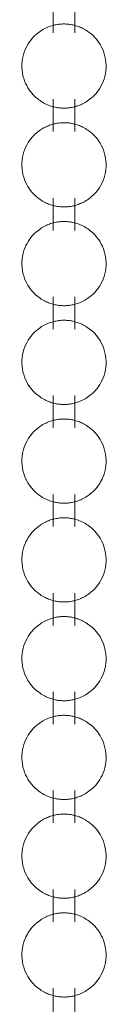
# Model space of a CAD drawing. Header units: millimetres. Extents: x 5694 to 11022, y -2894 to 7544.
# Tile 10 of 33: x 8267.68 to 8270.43, y -2698.33 to -2666.19. Entities that reach past the tile are written whole.
import ezdxf

# ---------------------------------------------------------------- set-up
doc = ezdxf.new("R2010")
doc.units = ezdxf.units.MM
doc.layers.add('E-LITE-EQPM', color=7, linetype='Continuous', lineweight=20)

# ---------------------------------------------------------------- blocks, each defined once
blk = doc.blocks.new('33711 - 33711 YAKARTA Old gold ceiling fan-527636-00 Isometrico PDF')
at = {"layer": 'E-LITE-EQPM', "color": 251, "lineweight": 9, "true_color": 0x636466}
for p, q in [((2437.741, -2665.567), (2437.741, -2666.622)), ((2438.446, -2666.622), (2438.446, -2665.567)), ((2437.741, -2668.791), (2437.741, -2669.846)), ((2438.446, -2669.846), (2438.446, -2668.791)), ((2437.741, -2672.015), (2437.741, -2673.07)), ((2438.446, -2673.07), (2438.446, -2672.015)), ((2437.741, -2675.239), (2437.741, -2676.294)), ((2438.446, -2676.294), (2438.446, -2675.239)), ((2437.741, -2678.463), (2437.741, -2679.518)), ((2438.446, -2679.518), (2438.446, -2678.463)), ((2437.741, -2681.687), (2437.741, -2682.741)), ((2438.446, -2682.741), (2438.446, -2681.687)), ((2437.741, -2684.91), (2437.741, -2685.965)), ((2438.446, -2685.965), (2438.446, -2684.91)), ((2437.741, -2688.134), (2437.741, -2689.189)), ((2438.446, -2689.189), (2438.446, -2688.134)), ((2437.741, -2691.358), (2437.741, -2692.413)), ((2438.446, -2692.413), (2438.446, -2691.358)), ((2437.741, -2694.582), (2437.741, -2695.637)), ((2438.446, -2695.637), (2438.446, -2694.582)), ((2437.741, -2697.806), (2437.741, -2698.861)), ((2438.446, -2698.861), (2438.446, -2697.806))]:
    blk.add_line(p, q, dxfattribs=at)
for points in [[(2438.78, -2668.897, 0), (2438.822, -2668.872, 0), (2438.864, -2668.844, 0), (2438.908, -2668.814, 0), (2438.951, -2668.78, 0), (2438.996, -2668.743, 0), (2439.04, -2668.702, 0), (2439.085, -2668.658, 0), (2439.13, -2668.609, 0), (2439.174, -2668.555, 0), (2439.218, -2668.497, 0), (2439.259, -2668.434, 0), (2439.299, -2668.365, 0), (2439.336, -2668.292, 0), (2439.37, -2668.214, 0), (2439.4, -2668.131, 0), (2439.425, -2668.045, 0), (2439.445, -2667.954, 0), (2439.459, -2667.862, 0), (2439.466, -2667.767, 0), (2439.467, -2667.672, 0), (2439.461, -2667.577, 0), (2439.449, -2667.484, 0), (2439.431, -2667.393, 0), (2439.407, -2667.305, 0), (2439.379, -2667.221, 0), (2439.346, -2667.142, 0), (2439.31, -2667.067, 0), (2439.27, -2666.998, 0), (2439.229, -2666.933, 0), (2439.186, -2666.874, 0), (2439.142, -2666.819, 0), (2439.097, -2666.769, 0), (2439.053, -2666.723, 0), (2439.008, -2666.681, 0), (2438.963, -2666.643, 0), (2438.919, -2666.609, 0), (2438.876, -2666.577, 0), (2438.833, -2666.549, 0), (2438.791, -2666.523, 0), (2438.75, -2666.5, 0), (2438.71, -2666.479, 0), (2438.671, -2666.46, 0), (2438.632, -2666.443, 0), (2438.594, -2666.427, 0), (2438.557, -2666.413, 0), (2438.521, -2666.401, 0), (2438.485, -2666.39, 0), (2438.45, -2666.38, 0), (2438.416, -2666.371, 0), (2438.382, -2666.363, 0), (2438.348, -2666.356, 0), (2438.315, -2666.351, 0), (2438.282, -2666.346, 0), (2438.25, -2666.341, 0), (2438.218, -2666.338, 0), (2438.186, -2666.336, 0), (2438.154, -2666.334, 0), (2438.122, -2666.333, 0), (2438.09, -2666.333, 0), (2438.058, -2666.333, 0), (2438.027, -2666.334, 0), (2437.995, -2666.336, 0), (2437.963, -2666.339, 0), (2437.93, -2666.342, 0), (2437.898, -2666.346, 0), (2437.865, -2666.352, 0), (2437.832, -2666.358, 0), (2437.798, -2666.365, 0), (2437.764, -2666.373, 0), (2437.729, -2666.382, 0), (2437.694, -2666.392, 0), (2437.658, -2666.403, 0), (2437.622, -2666.416, 0), (2437.585, -2666.43, 0), (2437.547, -2666.446, 0), (2437.508, -2666.463, 0), (2437.469, -2666.483, 0), (2437.428, -2666.504, 0), (2437.406, -2666.517, 0)], [(2437.406, -2666.517, 0), (2437.364, -2666.542, 0), (2437.322, -2666.569, 0), (2437.279, -2666.6, 0), (2437.235, -2666.633, 0), (2437.191, -2666.67, 0), (2437.146, -2666.711, 0), (2437.101, -2666.756, 0), (2437.056, -2666.805, 0), (2437.012, -2666.858, 0), (2436.969, -2666.917, 0), (2436.927, -2666.98, 0), (2436.887, -2667.048, 0), (2436.85, -2667.121, 0), (2436.816, -2667.199, 0), (2436.786, -2667.282, 0), (2436.761, -2667.369, 0), (2436.741, -2667.459, 0), (2436.728, -2667.552, 0), (2436.72, -2667.646, 0), (2436.719, -2667.741, 0), (2436.725, -2667.836, 0), (2436.737, -2667.93, 0), (2436.755, -2668.021, 0), (2436.779, -2668.108, 0), (2436.808, -2668.192, 0), (2436.84, -2668.271, 0), (2436.877, -2668.346, 0), (2436.916, -2668.416, 0), (2436.957, -2668.48, 0), (2437, -2668.54, 0), (2437.044, -2668.595, 0), (2437.089, -2668.645, 0), (2437.134, -2668.691, 0), (2437.179, -2668.732, 0), (2437.223, -2668.77, 0), (2437.267, -2668.805, 0), (2437.31, -2668.836, 0), (2437.353, -2668.865, 0), (2437.395, -2668.89, 0), (2437.436, -2668.914, 0), (2437.476, -2668.935, 0), (2437.516, -2668.954, 0), (2437.554, -2668.971, 0), (2437.592, -2668.986, 0), (2437.629, -2669, 0), (2437.665, -2669.013, 0), (2437.701, -2669.024, 0), (2437.736, -2669.034, 0), (2437.771, -2669.042, 0), (2437.805, -2669.05, 0), (2437.838, -2669.057, 0), (2437.871, -2669.063, 0), (2437.904, -2669.068, 0), (2437.937, -2669.072, 0), (2437.969, -2669.075, 0), (2438.001, -2669.078, 0), (2438.033, -2669.08, 0), (2438.064, -2669.081, 0), (2438.096, -2669.081, 0), (2438.128, -2669.08, 0), (2438.16, -2669.079, 0), (2438.192, -2669.077, 0), (2438.224, -2669.075, 0), (2438.256, -2669.071, 0), (2438.289, -2669.067, 0), (2438.321, -2669.062, 0), (2438.355, -2669.056, 0), (2438.388, -2669.049, 0), (2438.422, -2669.041, 0), (2438.457, -2669.032, 0), (2438.492, -2669.022, 0), (2438.528, -2669.01, 0), (2438.564, -2668.998, 0), (2438.602, -2668.983, 0), (2438.64, -2668.968, 0), (2438.678, -2668.95, 0), (2438.718, -2668.931, 0), (2438.758, -2668.909, 0), (2438.78, -2668.897, 0)], [(2438.78, -2672.121, 0), (2438.822, -2672.096, 0), (2438.864, -2672.068, 0), (2438.908, -2672.037, 0), (2438.951, -2672.004, 0), (2438.996, -2671.967, 0), (2439.04, -2671.926, 0), (2439.085, -2671.881, 0), (2439.13, -2671.832, 0), (2439.174, -2671.779, 0), (2439.218, -2671.721, 0), (2439.259, -2671.657, 0), (2439.299, -2671.589, 0), (2439.336, -2671.516, 0), (2439.37, -2671.438, 0), (2439.4, -2671.355, 0), (2439.425, -2671.268, 0), (2439.445, -2671.178, 0), (2439.459, -2671.085, 0), (2439.466, -2670.991, 0), (2439.467, -2670.896, 0), (2439.461, -2670.801, 0), (2439.449, -2670.708, 0), (2439.431, -2670.617, 0), (2439.407, -2670.529, 0), (2439.379, -2670.445, 0), (2439.346, -2670.366, 0), (2439.31, -2670.291, 0), (2439.27, -2670.222, 0), (2439.229, -2670.157, 0), (2439.186, -2670.097, 0), (2439.142, -2670.043, 0), (2439.097, -2669.992, 0), (2439.053, -2669.947, 0), (2439.008, -2669.905, 0), (2438.963, -2669.867, 0), (2438.919, -2669.832, 0), (2438.876, -2669.801, 0), (2438.833, -2669.773, 0), (2438.791, -2669.747, 0), (2438.75, -2669.724, 0), (2438.71, -2669.703, 0), (2438.671, -2669.684, 0), (2438.632, -2669.666, 0), (2438.594, -2669.651, 0), (2438.557, -2669.637, 0), (2438.521, -2669.625, 0), (2438.485, -2669.614, 0), (2438.45, -2669.604, 0), (2438.416, -2669.595, 0), (2438.382, -2669.587, 0), (2438.348, -2669.58, 0), (2438.315, -2669.574, 0), (2438.282, -2669.569, 0), (2438.25, -2669.565, 0), (2438.218, -2669.562, 0), (2438.186, -2669.559, 0), (2438.154, -2669.558, 0), (2438.122, -2669.557, 0), (2438.09, -2669.556, 0), (2438.058, -2669.557, 0), (2438.027, -2669.558, 0), (2437.995, -2669.56, 0), (2437.963, -2669.563, 0), (2437.93, -2669.566, 0), (2437.898, -2669.57, 0), (2437.865, -2669.575, 0), (2437.832, -2669.581, 0), (2437.798, -2669.588, 0), (2437.764, -2669.596, 0), (2437.729, -2669.605, 0), (2437.694, -2669.616, 0), (2437.658, -2669.627, 0), (2437.622, -2669.64, 0), (2437.585, -2669.654, 0), (2437.547, -2669.67, 0), (2437.508, -2669.687, 0), (2437.469, -2669.707, 0), (2437.428, -2669.728, 0), (2437.406, -2669.74, 0)], [(2437.406, -2669.74, 0), (2437.364, -2669.765, 0), (2437.322, -2669.793, 0), (2437.279, -2669.824, 0), (2437.235, -2669.857, 0), (2437.191, -2669.894, 0), (2437.146, -2669.935, 0), (2437.101, -2669.98, 0), (2437.056, -2670.029, 0), (2437.012, -2670.082, 0), (2436.969, -2670.14, 0), (2436.927, -2670.204, 0), (2436.887, -2670.272, 0), (2436.85, -2670.345, 0), (2436.816, -2670.423, 0), (2436.786, -2670.506, 0), (2436.761, -2670.593, 0), (2436.741, -2670.683, 0), (2436.728, -2670.776, 0), (2436.72, -2670.87, 0), (2436.719, -2670.965, 0), (2436.725, -2671.06, 0), (2436.737, -2671.153, 0), (2436.755, -2671.244, 0), (2436.779, -2671.332, 0), (2436.808, -2671.416, 0), (2436.84, -2671.495, 0), (2436.877, -2671.57, 0), (2436.916, -2671.639, 0), (2436.957, -2671.704, 0), (2437, -2671.764, 0), (2437.044, -2671.818, 0), (2437.089, -2671.869, 0), (2437.134, -2671.914, 0), (2437.179, -2671.956, 0), (2437.223, -2671.994, 0), (2437.267, -2672.029, 0), (2437.31, -2672.06, 0), (2437.353, -2672.088, 0), (2437.395, -2672.114, 0), (2437.436, -2672.137, 0), (2437.476, -2672.158, 0), (2437.516, -2672.177, 0), (2437.554, -2672.195, 0), (2437.592, -2672.21, 0), (2437.629, -2672.224, 0), (2437.665, -2672.236, 0), (2437.701, -2672.248, 0), (2437.736, -2672.258, 0), (2437.771, -2672.266, 0), (2437.805, -2672.274, 0), (2437.838, -2672.281, 0), (2437.871, -2672.287, 0), (2437.904, -2672.292, 0), (2437.937, -2672.296, 0), (2437.969, -2672.299, 0), (2438.001, -2672.302, 0), (2438.033, -2672.303, 0), (2438.064, -2672.304, 0), (2438.096, -2672.305, 0), (2438.128, -2672.304, 0), (2438.16, -2672.303, 0), (2438.192, -2672.301, 0), (2438.224, -2672.299, 0), (2438.256, -2672.295, 0), (2438.289, -2672.291, 0), (2438.321, -2672.286, 0), (2438.355, -2672.28, 0), (2438.388, -2672.273, 0), (2438.422, -2672.265, 0), (2438.457, -2672.256, 0), (2438.492, -2672.246, 0), (2438.528, -2672.234, 0), (2438.564, -2672.221, 0), (2438.602, -2672.207, 0), (2438.64, -2672.191, 0), (2438.678, -2672.174, 0), (2438.718, -2672.155, 0), (2438.758, -2672.133, 0), (2438.78, -2672.121, 0)], [(2438.78, -2675.344, 0), (2438.822, -2675.319, 0), (2438.864, -2675.292, 0), (2438.908, -2675.261, 0), (2438.951, -2675.228, 0), (2438.996, -2675.191, 0), (2439.04, -2675.15, 0), (2439.085, -2675.105, 0), (2439.13, -2675.056, 0), (2439.174, -2675.003, 0), (2439.218, -2674.944, 0), (2439.259, -2674.881, 0), (2439.299, -2674.813, 0), (2439.336, -2674.74, 0), (2439.37, -2674.662, 0), (2439.4, -2674.579, 0), (2439.425, -2674.492, 0), (2439.445, -2674.402, 0), (2439.459, -2674.309, 0), (2439.466, -2674.215, 0), (2439.467, -2674.12, 0), (2439.461, -2674.025, 0), (2439.449, -2673.932, 0), (2439.431, -2673.841, 0), (2439.407, -2673.753, 0), (2439.379, -2673.669, 0), (2439.346, -2673.59, 0), (2439.31, -2673.515, 0), (2439.27, -2673.445, 0), (2439.229, -2673.381, 0), (2439.186, -2673.321, 0), (2439.142, -2673.267, 0), (2439.097, -2673.216, 0), (2439.053, -2673.17, 0), (2439.008, -2673.129, 0), (2438.963, -2673.091, 0), (2438.919, -2673.056, 0), (2438.876, -2673.025, 0), (2438.833, -2672.997, 0), (2438.791, -2672.971, 0), (2438.75, -2672.948, 0), (2438.71, -2672.927, 0), (2438.671, -2672.907, 0), (2438.632, -2672.89, 0), (2438.594, -2672.875, 0), (2438.557, -2672.861, 0), (2438.521, -2672.849, 0), (2438.485, -2672.837, 0), (2438.45, -2672.827, 0), (2438.416, -2672.819, 0), (2438.382, -2672.811, 0), (2438.348, -2672.804, 0), (2438.315, -2672.798, 0), (2438.282, -2672.793, 0), (2438.25, -2672.789, 0), (2438.218, -2672.786, 0), (2438.186, -2672.783, 0), (2438.154, -2672.782, 0), (2438.122, -2672.78, 0), (2438.09, -2672.78, 0), (2438.058, -2672.781, 0), (2438.027, -2672.782, 0), (2437.995, -2672.784, 0), (2437.963, -2672.786, 0), (2437.93, -2672.79, 0), (2437.898, -2672.794, 0), (2437.865, -2672.799, 0), (2437.832, -2672.805, 0), (2437.798, -2672.812, 0), (2437.764, -2672.82, 0), (2437.729, -2672.829, 0), (2437.694, -2672.839, 0), (2437.658, -2672.851, 0), (2437.622, -2672.864, 0), (2437.585, -2672.878, 0), (2437.547, -2672.893, 0), (2437.508, -2672.911, 0), (2437.469, -2672.93, 0), (2437.428, -2672.952, 0), (2437.406, -2672.964, 0)], [(2437.406, -2672.964, 0), (2437.364, -2672.989, 0), (2437.322, -2673.017, 0), (2437.279, -2673.047, 0), (2437.235, -2673.081, 0), (2437.191, -2673.118, 0), (2437.146, -2673.159, 0), (2437.101, -2673.204, 0), (2437.056, -2673.253, 0), (2437.012, -2673.306, 0), (2436.969, -2673.364, 0), (2436.927, -2673.428, 0), (2436.887, -2673.496, 0), (2436.85, -2673.569, 0), (2436.816, -2673.647, 0), (2436.786, -2673.73, 0), (2436.761, -2673.817, 0), (2436.741, -2673.907, 0), (2436.728, -2674, 0), (2436.72, -2674.094, 0), (2436.719, -2674.189, 0), (2436.725, -2674.284, 0), (2436.737, -2674.377, 0), (2436.755, -2674.468, 0), (2436.779, -2674.556, 0), (2436.808, -2674.64, 0), (2436.84, -2674.719, 0), (2436.877, -2674.794, 0), (2436.916, -2674.863, 0), (2436.957, -2674.928, 0), (2437, -2674.987, 0), (2437.044, -2675.042, 0), (2437.089, -2675.092, 0), (2437.134, -2675.138, 0), (2437.179, -2675.18, 0), (2437.223, -2675.218, 0), (2437.267, -2675.253, 0), (2437.31, -2675.284, 0), (2437.353, -2675.312, 0), (2437.395, -2675.338, 0), (2437.436, -2675.361, 0), (2437.476, -2675.382, 0), (2437.516, -2675.401, 0), (2437.554, -2675.418, 0), (2437.592, -2675.434, 0), (2437.629, -2675.448, 0), (2437.665, -2675.46, 0), (2437.701, -2675.471, 0), (2437.736, -2675.481, 0), (2437.771, -2675.49, 0), (2437.805, -2675.498, 0), (2437.838, -2675.505, 0), (2437.871, -2675.511, 0), (2437.904, -2675.516, 0), (2437.937, -2675.52, 0), (2437.969, -2675.523, 0), (2438.001, -2675.525, 0), (2438.033, -2675.527, 0), (2438.064, -2675.528, 0), (2438.096, -2675.529, 0), (2438.128, -2675.528, 0), (2438.16, -2675.527, 0), (2438.192, -2675.525, 0), (2438.224, -2675.522, 0), (2438.256, -2675.519, 0), (2438.289, -2675.515, 0), (2438.321, -2675.51, 0), (2438.355, -2675.503, 0), (2438.388, -2675.497, 0), (2438.422, -2675.489, 0), (2438.457, -2675.48, 0), (2438.492, -2675.469, 0), (2438.528, -2675.458, 0), (2438.564, -2675.445, 0), (2438.602, -2675.431, 0), (2438.64, -2675.415, 0), (2438.678, -2675.398, 0), (2438.718, -2675.378, 0), (2438.758, -2675.357, 0), (2438.78, -2675.344, 0)], [(2438.78, -2678.568, 0), (2438.822, -2678.543, 0), (2438.864, -2678.516, 0), (2438.908, -2678.485, 0), (2438.951, -2678.452, 0), (2438.996, -2678.415, 0), (2439.04, -2678.374, 0), (2439.085, -2678.329, 0), (2439.13, -2678.28, 0), (2439.174, -2678.227, 0), (2439.218, -2678.168, 0), (2439.259, -2678.105, 0), (2439.299, -2678.037, 0), (2439.336, -2677.964, 0), (2439.37, -2677.885, 0), (2439.4, -2677.803, 0), (2439.425, -2677.716, 0), (2439.445, -2677.626, 0), (2439.459, -2677.533, 0), (2439.466, -2677.439, 0), (2439.467, -2677.343, 0), (2439.461, -2677.249, 0), (2439.449, -2677.155, 0), (2439.431, -2677.064, 0), (2439.407, -2676.977, 0), (2439.379, -2676.893, 0), (2439.346, -2676.814, 0), (2439.31, -2676.739, 0), (2439.27, -2676.669, 0), (2439.229, -2676.605, 0), (2439.186, -2676.545, 0), (2439.142, -2676.49, 0), (2439.097, -2676.44, 0), (2439.053, -2676.394, 0), (2439.008, -2676.353, 0), (2438.963, -2676.315, 0), (2438.919, -2676.28, 0), (2438.876, -2676.249, 0), (2438.833, -2676.22, 0), (2438.791, -2676.195, 0), (2438.75, -2676.171, 0), (2438.71, -2676.15, 0), (2438.671, -2676.131, 0), (2438.632, -2676.114, 0), (2438.594, -2676.099, 0), (2438.557, -2676.085, 0), (2438.521, -2676.072, 0), (2438.485, -2676.061, 0), (2438.45, -2676.051, 0), (2438.416, -2676.042, 0), (2438.382, -2676.035, 0), (2438.348, -2676.028, 0), (2438.315, -2676.022, 0), (2438.282, -2676.017, 0), (2438.25, -2676.013, 0), (2438.218, -2676.01, 0), (2438.186, -2676.007, 0), (2438.154, -2676.005, 0), (2438.122, -2676.004, 0), (2438.09, -2676.004, 0), (2438.058, -2676.004, 0), (2438.027, -2676.006, 0), (2437.995, -2676.008, 0), (2437.963, -2676.01, 0), (2437.93, -2676.014, 0), (2437.898, -2676.018, 0), (2437.865, -2676.023, 0), (2437.832, -2676.029, 0), (2437.798, -2676.036, 0), (2437.764, -2676.044, 0), (2437.729, -2676.053, 0), (2437.694, -2676.063, 0), (2437.658, -2676.075, 0), (2437.622, -2676.087, 0), (2437.585, -2676.102, 0), (2437.547, -2676.117, 0), (2437.508, -2676.135, 0), (2437.469, -2676.154, 0), (2437.428, -2676.176, 0), (2437.406, -2676.188, 0)], [(2437.406, -2676.188, 0), (2437.364, -2676.213, 0), (2437.322, -2676.241, 0), (2437.279, -2676.271, 0), (2437.235, -2676.305, 0), (2437.191, -2676.342, 0), (2437.146, -2676.383, 0), (2437.101, -2676.427, 0), (2437.056, -2676.476, 0), (2437.012, -2676.53, 0), (2436.969, -2676.588, 0), (2436.927, -2676.651, 0), (2436.887, -2676.72, 0), (2436.85, -2676.793, 0), (2436.816, -2676.871, 0), (2436.786, -2676.954, 0), (2436.761, -2677.04, 0), (2436.741, -2677.131, 0), (2436.728, -2677.223, 0), (2436.72, -2677.318, 0), (2436.719, -2677.413, 0), (2436.725, -2677.508, 0), (2436.737, -2677.601, 0), (2436.755, -2677.692, 0), (2436.779, -2677.78, 0), (2436.808, -2677.864, 0), (2436.84, -2677.943, 0), (2436.877, -2678.018, 0), (2436.916, -2678.087, 0), (2436.957, -2678.152, 0), (2437, -2678.211, 0), (2437.044, -2678.266, 0), (2437.089, -2678.316, 0), (2437.134, -2678.362, 0), (2437.179, -2678.404, 0), (2437.223, -2678.442, 0), (2437.267, -2678.476, 0), (2437.31, -2678.508, 0), (2437.353, -2678.536, 0), (2437.395, -2678.562, 0), (2437.436, -2678.585, 0), (2437.476, -2678.606, 0), (2437.516, -2678.625, 0), (2437.554, -2678.642, 0), (2437.592, -2678.658, 0), (2437.629, -2678.672, 0), (2437.665, -2678.684, 0), (2437.701, -2678.695, 0), (2437.736, -2678.705, 0), (2437.771, -2678.714, 0), (2437.805, -2678.722, 0), (2437.838, -2678.729, 0), (2437.871, -2678.734, 0), (2437.904, -2678.739, 0), (2437.937, -2678.743, 0), (2437.969, -2678.747, 0), (2438.001, -2678.749, 0), (2438.033, -2678.751, 0), (2438.064, -2678.752, 0), (2438.096, -2678.752, 0), (2438.128, -2678.752, 0), (2438.16, -2678.751, 0), (2438.192, -2678.749, 0), (2438.224, -2678.746, 0), (2438.256, -2678.743, 0), (2438.289, -2678.738, 0), (2438.321, -2678.733, 0), (2438.355, -2678.727, 0), (2438.388, -2678.72, 0), (2438.422, -2678.712, 0), (2438.457, -2678.703, 0), (2438.492, -2678.693, 0), (2438.528, -2678.682, 0), (2438.564, -2678.669, 0), (2438.602, -2678.655, 0), (2438.64, -2678.639, 0), (2438.678, -2678.622, 0), (2438.718, -2678.602, 0), (2438.758, -2678.581, 0), (2438.78, -2678.568, 0)], [(2437.406, -2679.412, 0), (2437.364, -2679.437, 0), (2437.322, -2679.465, 0), (2437.279, -2679.495, 0), (2437.235, -2679.529, 0), (2437.191, -2679.566, 0), (2437.146, -2679.607, 0), (2437.101, -2679.651, 0), (2437.056, -2679.7, 0), (2437.012, -2679.754, 0), (2436.969, -2679.812, 0), (2436.927, -2679.875, 0), (2436.887, -2679.943, 0), (2436.85, -2680.017, 0), (2436.816, -2680.095, 0), (2436.786, -2680.178, 0), (2436.761, -2680.264, 0), (2436.741, -2680.354, 0), (2436.728, -2680.447, 0), (2436.72, -2680.542, 0), (2436.719, -2680.637, 0), (2436.725, -2680.732, 0), (2436.737, -2680.825, 0), (2436.755, -2680.916, 0), (2436.779, -2681.004, 0), (2436.808, -2681.087, 0), (2436.84, -2681.167, 0), (2436.877, -2681.241, 0), (2436.916, -2681.311, 0), (2436.957, -2681.376, 0), (2437, -2681.435, 0), (2437.044, -2681.49, 0), (2437.089, -2681.54, 0), (2437.134, -2681.586, 0), (2437.179, -2681.628, 0), (2437.223, -2681.666, 0), (2437.267, -2681.7, 0), (2437.31, -2681.732, 0), (2437.353, -2681.76, 0), (2437.395, -2681.786, 0), (2437.436, -2681.809, 0), (2437.476, -2681.83, 0), (2437.516, -2681.849, 0), (2437.554, -2681.866, 0), (2437.592, -2681.882, 0), (2437.629, -2681.895, 0), (2437.665, -2681.908, 0), (2437.701, -2681.919, 0), (2437.736, -2681.929, 0), (2437.771, -2681.938, 0), (2437.805, -2681.946, 0), (2437.838, -2681.952, 0), (2437.871, -2681.958, 0), (2437.904, -2681.963, 0), (2437.937, -2681.967, 0), (2437.969, -2681.971, 0), (2438.001, -2681.973, 0), (2438.033, -2681.975, 0), (2438.064, -2681.976, 0), (2438.096, -2681.976, 0), (2438.128, -2681.976, 0), (2438.16, -2681.975, 0), (2438.192, -2681.973, 0), (2438.224, -2681.97, 0), (2438.256, -2681.967, 0), (2438.289, -2681.962, 0), (2438.321, -2681.957, 0), (2438.355, -2681.951, 0), (2438.388, -2681.944, 0), (2438.422, -2681.936, 0), (2438.457, -2681.927, 0), (2438.492, -2681.917, 0), (2438.528, -2681.906, 0), (2438.564, -2681.893, 0), (2438.602, -2681.879, 0), (2438.64, -2681.863, 0), (2438.678, -2681.845, 0), (2438.718, -2681.826, 0), (2438.758, -2681.805, 0), (2438.78, -2681.792, 0)], [(2438.78, -2681.792, 0), (2438.822, -2681.767, 0), (2438.864, -2681.739, 0), (2438.908, -2681.709, 0), (2438.951, -2681.675, 0), (2438.996, -2681.638, 0), (2439.04, -2681.598, 0), (2439.085, -2681.553, 0), (2439.13, -2681.504, 0), (2439.174, -2681.45, 0), (2439.218, -2681.392, 0), (2439.259, -2681.329, 0), (2439.299, -2681.261, 0), (2439.336, -2681.187, 0), (2439.37, -2681.109, 0), (2439.4, -2681.027, 0), (2439.425, -2680.94, 0), (2439.445, -2680.85, 0), (2439.459, -2680.757, 0), (2439.466, -2680.662, 0), (2439.467, -2680.567, 0), (2439.461, -2680.473, 0), (2439.449, -2680.379, 0), (2439.431, -2680.288, 0), (2439.407, -2680.201, 0), (2439.379, -2680.117, 0), (2439.346, -2680.037, 0), (2439.31, -2679.963, 0), (2439.27, -2679.893, 0), (2439.229, -2679.829, 0), (2439.186, -2679.769, 0), (2439.142, -2679.714, 0), (2439.097, -2679.664, 0), (2439.053, -2679.618, 0), (2439.008, -2679.576, 0), (2438.963, -2679.538, 0), (2438.919, -2679.504, 0), (2438.876, -2679.473, 0), (2438.833, -2679.444, 0), (2438.791, -2679.419, 0), (2438.75, -2679.395, 0), (2438.71, -2679.374, 0), (2438.671, -2679.355, 0), (2438.632, -2679.338, 0), (2438.594, -2679.323, 0), (2438.557, -2679.309, 0), (2438.521, -2679.296, 0), (2438.485, -2679.285, 0), (2438.45, -2679.275, 0), (2438.416, -2679.266, 0), (2438.382, -2679.259, 0), (2438.348, -2679.252, 0), (2438.315, -2679.246, 0), (2438.282, -2679.241, 0), (2438.25, -2679.237, 0), (2438.218, -2679.234, 0), (2438.186, -2679.231, 0), (2438.154, -2679.229, 0), (2438.122, -2679.228, 0), (2438.09, -2679.228, 0), (2438.058, -2679.228, 0), (2438.027, -2679.229, 0), (2437.995, -2679.231, 0), (2437.963, -2679.234, 0), (2437.93, -2679.238, 0), (2437.898, -2679.242, 0), (2437.865, -2679.247, 0), (2437.832, -2679.253, 0), (2437.798, -2679.26, 0), (2437.764, -2679.268, 0), (2437.729, -2679.277, 0), (2437.694, -2679.287, 0), (2437.658, -2679.298, 0), (2437.622, -2679.311, 0), (2437.585, -2679.325, 0), (2437.547, -2679.341, 0), (2437.508, -2679.359, 0), (2437.469, -2679.378, 0), (2437.428, -2679.399, 0), (2437.406, -2679.412, 0)], [(2437.406, -2682.636, 0), (2437.364, -2682.661, 0), (2437.322, -2682.689, 0), (2437.279, -2682.719, 0), (2437.235, -2682.753, 0), (2437.191, -2682.79, 0), (2437.146, -2682.83, 0), (2437.101, -2682.875, 0), (2437.056, -2682.924, 0), (2437.012, -2682.978, 0), (2436.969, -2683.036, 0), (2436.927, -2683.099, 0), (2436.887, -2683.167, 0), (2436.85, -2683.241, 0), (2436.816, -2683.319, 0), (2436.786, -2683.401, 0), (2436.761, -2683.488, 0), (2436.741, -2683.578, 0), (2436.728, -2683.671, 0), (2436.72, -2683.766, 0), (2436.719, -2683.861, 0), (2436.725, -2683.955, 0), (2436.737, -2684.049, 0), (2436.755, -2684.14, 0), (2436.779, -2684.227, 0), (2436.808, -2684.311, 0), (2436.84, -2684.391, 0), (2436.877, -2684.465, 0), (2436.916, -2684.535, 0), (2436.957, -2684.599, 0), (2437, -2684.659, 0), (2437.044, -2684.714, 0), (2437.089, -2684.764, 0), (2437.134, -2684.81, 0), (2437.179, -2684.852, 0), (2437.223, -2684.89, 0), (2437.267, -2684.924, 0), (2437.31, -2684.955, 0), (2437.353, -2684.984, 0), (2437.395, -2685.009, 0), (2437.436, -2685.033, 0), (2437.476, -2685.054, 0), (2437.516, -2685.073, 0), (2437.554, -2685.09, 0), (2437.592, -2685.105, 0), (2437.629, -2685.119, 0), (2437.665, -2685.132, 0), (2437.701, -2685.143, 0), (2437.736, -2685.153, 0), (2437.771, -2685.162, 0), (2437.805, -2685.169, 0), (2437.838, -2685.176, 0), (2437.871, -2685.182, 0), (2437.904, -2685.187, 0), (2437.937, -2685.191, 0), (2437.969, -2685.194, 0), (2438.001, -2685.197, 0), (2438.033, -2685.199, 0), (2438.064, -2685.2, 0), (2438.096, -2685.2, 0), (2438.128, -2685.2, 0), (2438.16, -2685.198, 0), (2438.192, -2685.197, 0), (2438.224, -2685.194, 0), (2438.256, -2685.19, 0), (2438.289, -2685.186, 0), (2438.321, -2685.181, 0), (2438.355, -2685.175, 0), (2438.388, -2685.168, 0), (2438.422, -2685.16, 0), (2438.457, -2685.151, 0), (2438.492, -2685.141, 0), (2438.528, -2685.13, 0), (2438.564, -2685.117, 0), (2438.602, -2685.103, 0), (2438.64, -2685.087, 0), (2438.678, -2685.069, 0), (2438.718, -2685.05, 0), (2438.758, -2685.029, 0), (2438.78, -2685.016, 0)], [(2438.78, -2685.016, 0), (2438.822, -2684.991, 0), (2438.864, -2684.963, 0), (2438.908, -2684.933, 0), (2438.951, -2684.899, 0), (2438.996, -2684.862, 0), (2439.04, -2684.821, 0), (2439.085, -2684.777, 0), (2439.13, -2684.728, 0), (2439.174, -2684.674, 0), (2439.218, -2684.616, 0), (2439.259, -2684.553, 0), (2439.299, -2684.485, 0), (2439.336, -2684.411, 0), (2439.37, -2684.333, 0), (2439.4, -2684.25, 0), (2439.425, -2684.164, 0), (2439.445, -2684.074, 0), (2439.459, -2683.981, 0), (2439.466, -2683.886, 0), (2439.467, -2683.791, 0), (2439.461, -2683.696, 0), (2439.449, -2683.603, 0), (2439.431, -2683.512, 0), (2439.407, -2683.424, 0), (2439.379, -2683.341, 0), (2439.346, -2683.261, 0), (2439.31, -2683.187, 0), (2439.27, -2683.117, 0), (2439.229, -2683.052, 0), (2439.186, -2682.993, 0), (2439.142, -2682.938, 0), (2439.097, -2682.888, 0), (2439.053, -2682.842, 0), (2439.008, -2682.8, 0), (2438.963, -2682.762, 0), (2438.919, -2682.728, 0), (2438.876, -2682.696, 0), (2438.833, -2682.668, 0), (2438.791, -2682.642, 0), (2438.75, -2682.619, 0), (2438.71, -2682.598, 0), (2438.671, -2682.579, 0), (2438.632, -2682.562, 0), (2438.594, -2682.546, 0), (2438.557, -2682.533, 0), (2438.521, -2682.52, 0), (2438.485, -2682.509, 0), (2438.45, -2682.499, 0), (2438.416, -2682.49, 0), (2438.382, -2682.482, 0), (2438.348, -2682.476, 0), (2438.315, -2682.47, 0), (2438.282, -2682.465, 0), (2438.25, -2682.461, 0), (2438.218, -2682.457, 0), (2438.186, -2682.455, 0), (2438.154, -2682.453, 0), (2438.122, -2682.452, 0), (2438.09, -2682.452, 0), (2438.058, -2682.452, 0), (2438.027, -2682.453, 0), (2437.995, -2682.455, 0), (2437.963, -2682.458, 0), (2437.93, -2682.461, 0), (2437.898, -2682.466, 0), (2437.865, -2682.471, 0), (2437.832, -2682.477, 0), (2437.798, -2682.484, 0), (2437.764, -2682.492, 0), (2437.729, -2682.501, 0), (2437.694, -2682.511, 0), (2437.658, -2682.522, 0), (2437.622, -2682.535, 0), (2437.585, -2682.549, 0), (2437.547, -2682.565, 0), (2437.508, -2682.582, 0), (2437.469, -2682.602, 0), (2437.428, -2682.623, 0), (2437.406, -2682.636, 0)], [(2437.406, -2685.86, 0), (2437.364, -2685.885, 0), (2437.322, -2685.912, 0), (2437.279, -2685.943, 0), (2437.235, -2685.976, 0), (2437.191, -2686.013, 0), (2437.146, -2686.054, 0), (2437.101, -2686.099, 0), (2437.056, -2686.148, 0), (2437.012, -2686.201, 0), (2436.969, -2686.26, 0), (2436.927, -2686.323, 0), (2436.887, -2686.391, 0), (2436.85, -2686.464, 0), (2436.816, -2686.543, 0), (2436.786, -2686.625, 0), (2436.761, -2686.712, 0), (2436.741, -2686.802, 0), (2436.728, -2686.895, 0), (2436.72, -2686.989, 0), (2436.719, -2687.085, 0), (2436.725, -2687.179, 0), (2436.737, -2687.273, 0), (2436.755, -2687.364, 0), (2436.779, -2687.451, 0), (2436.808, -2687.535, 0), (2436.84, -2687.614, 0), (2436.877, -2687.689, 0), (2436.916, -2687.759, 0), (2436.957, -2687.823, 0), (2437, -2687.883, 0), (2437.044, -2687.938, 0), (2437.089, -2687.988, 0), (2437.134, -2688.034, 0), (2437.179, -2688.075, 0), (2437.223, -2688.113, 0), (2437.267, -2688.148, 0), (2437.31, -2688.179, 0), (2437.353, -2688.208, 0), (2437.395, -2688.233, 0), (2437.436, -2688.257, 0), (2437.476, -2688.278, 0), (2437.516, -2688.297, 0), (2437.554, -2688.314, 0), (2437.592, -2688.329, 0), (2437.629, -2688.343, 0), (2437.665, -2688.356, 0), (2437.701, -2688.367, 0), (2437.736, -2688.377, 0), (2437.771, -2688.386, 0), (2437.805, -2688.393, 0), (2437.838, -2688.4, 0), (2437.871, -2688.406, 0), (2437.904, -2688.411, 0), (2437.937, -2688.415, 0), (2437.969, -2688.418, 0), (2438.001, -2688.421, 0), (2438.033, -2688.423, 0), (2438.064, -2688.424, 0), (2438.096, -2688.424, 0), (2438.128, -2688.424, 0), (2438.16, -2688.422, 0), (2438.192, -2688.42, 0), (2438.224, -2688.418, 0), (2438.256, -2688.414, 0), (2438.289, -2688.41, 0), (2438.321, -2688.405, 0), (2438.355, -2688.399, 0), (2438.388, -2688.392, 0), (2438.422, -2688.384, 0), (2438.457, -2688.375, 0), (2438.492, -2688.365, 0), (2438.528, -2688.353, 0), (2438.564, -2688.341, 0), (2438.602, -2688.326, 0), (2438.64, -2688.311, 0), (2438.678, -2688.293, 0), (2438.718, -2688.274, 0), (2438.758, -2688.252, 0), (2438.78, -2688.24, 0)], [(2438.78, -2688.24, 0), (2438.822, -2688.215, 0), (2438.864, -2688.187, 0), (2438.908, -2688.157, 0), (2438.951, -2688.123, 0), (2438.996, -2688.086, 0), (2439.04, -2688.045, 0), (2439.085, -2688.001, 0), (2439.13, -2687.952, 0), (2439.174, -2687.898, 0), (2439.218, -2687.84, 0), (2439.259, -2687.777, 0), (2439.299, -2687.708, 0), (2439.336, -2687.635, 0), (2439.37, -2687.557, 0), (2439.4, -2687.474, 0), (2439.425, -2687.388, 0), (2439.445, -2687.297, 0), (2439.459, -2687.205, 0), (2439.466, -2687.11, 0), (2439.467, -2687.015, 0), (2439.461, -2686.92, 0), (2439.449, -2686.827, 0), (2439.431, -2686.736, 0), (2439.407, -2686.648, 0), (2439.379, -2686.564, 0), (2439.346, -2686.485, 0), (2439.31, -2686.41, 0), (2439.27, -2686.341, 0), (2439.229, -2686.276, 0), (2439.186, -2686.217, 0), (2439.142, -2686.162, 0), (2439.097, -2686.112, 0), (2439.053, -2686.066, 0), (2439.008, -2686.024, 0), (2438.963, -2685.986, 0), (2438.919, -2685.952, 0), (2438.876, -2685.92, 0), (2438.833, -2685.892, 0), (2438.791, -2685.866, 0), (2438.75, -2685.843, 0), (2438.71, -2685.822, 0), (2438.671, -2685.803, 0), (2438.632, -2685.786, 0), (2438.594, -2685.77, 0), (2438.557, -2685.756, 0), (2438.521, -2685.744, 0), (2438.485, -2685.733, 0), (2438.45, -2685.723, 0), (2438.416, -2685.714, 0), (2438.382, -2685.706, 0), (2438.348, -2685.699, 0), (2438.315, -2685.694, 0), (2438.282, -2685.689, 0), (2438.25, -2685.685, 0), (2438.218, -2685.681, 0), (2438.186, -2685.679, 0), (2438.154, -2685.677, 0), (2438.122, -2685.676, 0), (2438.09, -2685.676, 0), (2438.058, -2685.676, 0), (2438.027, -2685.677, 0), (2437.995, -2685.679, 0), (2437.963, -2685.682, 0), (2437.93, -2685.685, 0), (2437.898, -2685.69, 0), (2437.865, -2685.695, 0), (2437.832, -2685.701, 0), (2437.798, -2685.708, 0), (2437.764, -2685.716, 0), (2437.729, -2685.725, 0), (2437.694, -2685.735, 0), (2437.658, -2685.746, 0), (2437.622, -2685.759, 0), (2437.585, -2685.773, 0), (2437.547, -2685.789, 0), (2437.508, -2685.806, 0), (2437.469, -2685.826, 0), (2437.428, -2685.847, 0), (2437.406, -2685.86, 0)], [(2437.406, -2689.084, 0), (2437.364, -2689.109, 0), (2437.322, -2689.136, 0), (2437.279, -2689.167, 0), (2437.235, -2689.2, 0), (2437.191, -2689.237, 0), (2437.146, -2689.278, 0), (2437.101, -2689.323, 0), (2437.056, -2689.372, 0), (2437.012, -2689.425, 0), (2436.969, -2689.484, 0), (2436.927, -2689.547, 0), (2436.887, -2689.615, 0), (2436.85, -2689.688, 0), (2436.816, -2689.766, 0), (2436.786, -2689.849, 0), (2436.761, -2689.936, 0), (2436.741, -2690.026, 0), (2436.728, -2690.119, 0), (2436.72, -2690.213, 0), (2436.719, -2690.308, 0), (2436.725, -2690.403, 0), (2436.737, -2690.496, 0), (2436.755, -2690.587, 0), (2436.779, -2690.675, 0), (2436.808, -2690.759, 0), (2436.84, -2690.838, 0), (2436.877, -2690.913, 0), (2436.916, -2690.983, 0), (2436.957, -2691.047, 0), (2437, -2691.107, 0), (2437.044, -2691.161, 0), (2437.089, -2691.212, 0), (2437.134, -2691.257, 0), (2437.179, -2691.299, 0), (2437.223, -2691.337, 0), (2437.267, -2691.372, 0), (2437.31, -2691.403, 0), (2437.353, -2691.431, 0), (2437.395, -2691.457, 0), (2437.436, -2691.48, 0), (2437.476, -2691.501, 0), (2437.516, -2691.52, 0), (2437.554, -2691.538, 0), (2437.592, -2691.553, 0), (2437.629, -2691.567, 0), (2437.665, -2691.579, 0), (2437.701, -2691.591, 0), (2437.736, -2691.601, 0), (2437.771, -2691.609, 0), (2437.805, -2691.617, 0), (2437.838, -2691.624, 0), (2437.871, -2691.63, 0), (2437.904, -2691.635, 0), (2437.937, -2691.639, 0), (2437.969, -2691.642, 0), (2438.001, -2691.645, 0), (2438.033, -2691.646, 0), (2438.064, -2691.647, 0), (2438.096, -2691.648, 0), (2438.128, -2691.647, 0), (2438.16, -2691.646, 0), (2438.192, -2691.644, 0), (2438.224, -2691.642, 0), (2438.256, -2691.638, 0), (2438.289, -2691.634, 0), (2438.321, -2691.629, 0), (2438.355, -2691.623, 0), (2438.388, -2691.616, 0), (2438.422, -2691.608, 0), (2438.457, -2691.599, 0), (2438.492, -2691.589, 0), (2438.528, -2691.577, 0), (2438.564, -2691.564, 0), (2438.602, -2691.55, 0), (2438.64, -2691.535, 0), (2438.678, -2691.517, 0), (2438.718, -2691.498, 0), (2438.758, -2691.476, 0), (2438.78, -2691.464, 0)], [(2438.78, -2691.464, 0), (2438.822, -2691.439, 0), (2438.864, -2691.411, 0), (2438.908, -2691.381, 0), (2438.951, -2691.347, 0), (2438.996, -2691.31, 0), (2439.04, -2691.269, 0), (2439.085, -2691.224, 0), (2439.13, -2691.175, 0), (2439.174, -2691.122, 0), (2439.218, -2691.064, 0), (2439.259, -2691, 0), (2439.299, -2690.932, 0), (2439.336, -2690.859, 0), (2439.37, -2690.781, 0), (2439.4, -2690.698, 0), (2439.425, -2690.611, 0), (2439.445, -2690.521, 0), (2439.459, -2690.428, 0), (2439.466, -2690.334, 0), (2439.467, -2690.239, 0), (2439.461, -2690.144, 0), (2439.449, -2690.051, 0), (2439.431, -2689.96, 0), (2439.407, -2689.872, 0), (2439.379, -2689.788, 0), (2439.346, -2689.709, 0), (2439.31, -2689.634, 0), (2439.27, -2689.565, 0), (2439.229, -2689.5, 0), (2439.186, -2689.441, 0), (2439.142, -2689.386, 0), (2439.097, -2689.336, 0), (2439.053, -2689.29, 0), (2439.008, -2689.248, 0), (2438.963, -2689.21, 0), (2438.919, -2689.175, 0), (2438.876, -2689.144, 0), (2438.833, -2689.116, 0), (2438.791, -2689.09, 0), (2438.75, -2689.067, 0), (2438.71, -2689.046, 0), (2438.671, -2689.027, 0), (2438.632, -2689.01, 0), (2438.594, -2688.994, 0), (2438.557, -2688.98, 0), (2438.521, -2688.968, 0), (2438.485, -2688.957, 0), (2438.45, -2688.947, 0), (2438.416, -2688.938, 0), (2438.382, -2688.93, 0), (2438.348, -2688.923, 0), (2438.315, -2688.917, 0), (2438.282, -2688.912, 0), (2438.25, -2688.908, 0), (2438.218, -2688.905, 0), (2438.186, -2688.903, 0), (2438.154, -2688.901, 0), (2438.122, -2688.9, 0), (2438.09, -2688.899, 0), (2438.058, -2688.9, 0), (2438.027, -2688.901, 0), (2437.995, -2688.903, 0), (2437.963, -2688.906, 0), (2437.93, -2688.909, 0), (2437.898, -2688.913, 0), (2437.865, -2688.918, 0), (2437.832, -2688.925, 0), (2437.798, -2688.931, 0), (2437.764, -2688.939, 0), (2437.729, -2688.948, 0), (2437.694, -2688.959, 0), (2437.658, -2688.97, 0), (2437.622, -2688.983, 0), (2437.585, -2688.997, 0), (2437.547, -2689.013, 0), (2437.508, -2689.03, 0), (2437.469, -2689.05, 0), (2437.428, -2689.071, 0), (2437.406, -2689.084, 0)], [(2437.406, -2692.307, 0), (2437.364, -2692.332, 0), (2437.322, -2692.36, 0), (2437.279, -2692.391, 0), (2437.235, -2692.424, 0), (2437.191, -2692.461, 0), (2437.146, -2692.502, 0), (2437.101, -2692.547, 0), (2437.056, -2692.596, 0), (2437.012, -2692.649, 0), (2436.969, -2692.707, 0), (2436.927, -2692.771, 0), (2436.887, -2692.839, 0), (2436.85, -2692.912, 0), (2436.816, -2692.99, 0), (2436.786, -2693.073, 0), (2436.761, -2693.16, 0), (2436.741, -2693.25, 0), (2436.728, -2693.343, 0), (2436.72, -2693.437, 0), (2436.719, -2693.532, 0), (2436.725, -2693.627, 0), (2436.737, -2693.72, 0), (2436.755, -2693.811, 0), (2436.779, -2693.899, 0), (2436.808, -2693.983, 0), (2436.84, -2694.062, 0), (2436.877, -2694.137, 0), (2436.916, -2694.206, 0), (2436.957, -2694.271, 0), (2437, -2694.331, 0), (2437.044, -2694.385, 0), (2437.089, -2694.436, 0), (2437.134, -2694.481, 0), (2437.179, -2694.523, 0), (2437.223, -2694.561, 0), (2437.267, -2694.596, 0), (2437.31, -2694.627, 0), (2437.353, -2694.655, 0), (2437.395, -2694.681, 0), (2437.436, -2694.704, 0), (2437.476, -2694.725, 0), (2437.516, -2694.744, 0), (2437.554, -2694.761, 0), (2437.592, -2694.777, 0), (2437.629, -2694.791, 0), (2437.665, -2694.803, 0), (2437.701, -2694.814, 0), (2437.736, -2694.824, 0), (2437.771, -2694.833, 0), (2437.805, -2694.841, 0), (2437.838, -2694.848, 0), (2437.871, -2694.854, 0), (2437.904, -2694.859, 0), (2437.937, -2694.863, 0), (2437.969, -2694.866, 0), (2438.001, -2694.869, 0), (2438.033, -2694.87, 0), (2438.064, -2694.871, 0), (2438.096, -2694.872, 0), (2438.128, -2694.871, 0), (2438.16, -2694.87, 0), (2438.192, -2694.868, 0), (2438.224, -2694.865, 0), (2438.256, -2694.862, 0), (2438.289, -2694.858, 0), (2438.321, -2694.853, 0), (2438.355, -2694.847, 0), (2438.388, -2694.84, 0), (2438.422, -2694.832, 0), (2438.457, -2694.823, 0), (2438.492, -2694.812, 0), (2438.528, -2694.801, 0), (2438.564, -2694.788, 0), (2438.602, -2694.774, 0), (2438.64, -2694.758, 0), (2438.678, -2694.741, 0), (2438.718, -2694.721, 0), (2438.758, -2694.7, 0), (2438.78, -2694.688, 0)], [(2438.78, -2694.688, 0), (2438.822, -2694.663, 0), (2438.864, -2694.635, 0), (2438.908, -2694.604, 0), (2438.951, -2694.571, 0), (2438.996, -2694.534, 0), (2439.04, -2694.493, 0), (2439.085, -2694.448, 0), (2439.13, -2694.399, 0), (2439.174, -2694.346, 0), (2439.218, -2694.288, 0), (2439.259, -2694.224, 0), (2439.299, -2694.156, 0), (2439.336, -2694.083, 0), (2439.37, -2694.005, 0), (2439.4, -2693.922, 0), (2439.425, -2693.835, 0), (2439.445, -2693.745, 0), (2439.459, -2693.652, 0), (2439.466, -2693.558, 0), (2439.467, -2693.463, 0), (2439.461, -2693.368, 0), (2439.449, -2693.275, 0), (2439.431, -2693.184, 0), (2439.407, -2693.096, 0), (2439.379, -2693.012, 0), (2439.346, -2692.933, 0), (2439.31, -2692.858, 0), (2439.27, -2692.789, 0), (2439.229, -2692.724, 0), (2439.186, -2692.664, 0), (2439.142, -2692.61, 0), (2439.097, -2692.559, 0), (2439.053, -2692.514, 0), (2439.008, -2692.472, 0), (2438.963, -2692.434, 0), (2438.919, -2692.399, 0), (2438.876, -2692.368, 0), (2438.833, -2692.34, 0), (2438.791, -2692.314, 0), (2438.75, -2692.291, 0), (2438.71, -2692.27, 0), (2438.671, -2692.251, 0), (2438.632, -2692.233, 0), (2438.594, -2692.218, 0), (2438.557, -2692.204, 0), (2438.521, -2692.192, 0), (2438.485, -2692.18, 0), (2438.45, -2692.17, 0), (2438.416, -2692.162, 0), (2438.382, -2692.154, 0), (2438.348, -2692.147, 0), (2438.315, -2692.141, 0), (2438.282, -2692.136, 0), (2438.25, -2692.132, 0), (2438.218, -2692.129, 0), (2438.186, -2692.126, 0), (2438.154, -2692.125, 0), (2438.122, -2692.124, 0), (2438.09, -2692.123, 0), (2438.058, -2692.124, 0), (2438.027, -2692.125, 0), (2437.995, -2692.127, 0), (2437.963, -2692.129, 0), (2437.93, -2692.133, 0), (2437.898, -2692.137, 0), (2437.865, -2692.142, 0), (2437.832, -2692.148, 0), (2437.798, -2692.155, 0), (2437.764, -2692.163, 0), (2437.729, -2692.172, 0), (2437.694, -2692.182, 0), (2437.658, -2692.194, 0), (2437.622, -2692.207, 0), (2437.585, -2692.221, 0), (2437.547, -2692.237, 0), (2437.508, -2692.254, 0), (2437.469, -2692.273, 0), (2437.428, -2692.295, 0), (2437.406, -2692.307, 0)], [(2437.406, -2695.531, 0), (2437.364, -2695.556, 0), (2437.322, -2695.584, 0), (2437.279, -2695.614, 0), (2437.235, -2695.648, 0), (2437.191, -2695.685, 0), (2437.146, -2695.726, 0), (2437.101, -2695.77, 0), (2437.056, -2695.819, 0), (2437.012, -2695.873, 0), (2436.969, -2695.931, 0), (2436.927, -2695.994, 0), (2436.887, -2696.063, 0), (2436.85, -2696.136, 0), (2436.816, -2696.214, 0), (2436.786, -2696.297, 0), (2436.761, -2696.383, 0), (2436.741, -2696.474, 0), (2436.728, -2696.566, 0), (2436.72, -2696.661, 0), (2436.719, -2696.756, 0), (2436.725, -2696.851, 0), (2436.737, -2696.944, 0), (2436.755, -2697.035, 0), (2436.779, -2697.123, 0), (2436.808, -2697.207, 0), (2436.84, -2697.286, 0), (2436.877, -2697.361, 0), (2436.916, -2697.43, 0), (2436.957, -2697.495, 0), (2437, -2697.554, 0), (2437.044, -2697.609, 0), (2437.089, -2697.659, 0), (2437.134, -2697.705, 0), (2437.179, -2697.747, 0), (2437.223, -2697.785, 0), (2437.267, -2697.819, 0), (2437.31, -2697.851, 0), (2437.353, -2697.879, 0), (2437.395, -2697.905, 0), (2437.436, -2697.928, 0), (2437.476, -2697.949, 0), (2437.516, -2697.968, 0), (2437.554, -2697.985, 0), (2437.592, -2698.001, 0), (2437.629, -2698.015, 0), (2437.665, -2698.027, 0), (2437.701, -2698.038, 0), (2437.736, -2698.048, 0), (2437.771, -2698.057, 0), (2437.805, -2698.065, 0), (2437.838, -2698.072, 0), (2437.871, -2698.077, 0), (2437.904, -2698.082, 0), (2437.937, -2698.087, 0), (2437.969, -2698.09, 0), (2438.001, -2698.092, 0), (2438.033, -2698.094, 0), (2438.064, -2698.095, 0), (2438.096, -2698.095, 0), (2438.128, -2698.095, 0), (2438.16, -2698.094, 0), (2438.192, -2698.092, 0), (2438.224, -2698.089, 0), (2438.256, -2698.086, 0), (2438.289, -2698.082, 0), (2438.321, -2698.076, 0), (2438.355, -2698.07, 0), (2438.388, -2698.063, 0), (2438.422, -2698.055, 0), (2438.457, -2698.046, 0), (2438.492, -2698.036, 0), (2438.528, -2698.025, 0), (2438.564, -2698.012, 0), (2438.602, -2697.998, 0), (2438.64, -2697.982, 0), (2438.678, -2697.965, 0), (2438.718, -2697.945, 0), (2438.758, -2697.924, 0), (2438.78, -2697.911, 0)], [(2438.78, -2697.911, 0), (2438.822, -2697.886, 0), (2438.864, -2697.859, 0), (2438.908, -2697.828, 0), (2438.951, -2697.795, 0), (2438.996, -2697.758, 0), (2439.04, -2697.717, 0), (2439.085, -2697.672, 0), (2439.13, -2697.623, 0), (2439.174, -2697.57, 0), (2439.218, -2697.511, 0), (2439.259, -2697.448, 0), (2439.299, -2697.38, 0), (2439.336, -2697.307, 0), (2439.37, -2697.229, 0), (2439.4, -2697.146, 0), (2439.425, -2697.059, 0), (2439.445, -2696.969, 0), (2439.459, -2696.876, 0), (2439.466, -2696.782, 0), (2439.467, -2696.687, 0), (2439.461, -2696.592, 0), (2439.449, -2696.498, 0), (2439.431, -2696.407, 0), (2439.407, -2696.32, 0), (2439.379, -2696.236, 0), (2439.346, -2696.157, 0), (2439.31, -2696.082, 0), (2439.27, -2696.012, 0), (2439.229, -2695.948, 0), (2439.186, -2695.888, 0), (2439.142, -2695.833, 0), (2439.097, -2695.783, 0), (2439.053, -2695.737, 0), (2439.008, -2695.696, 0), (2438.963, -2695.658, 0), (2438.919, -2695.623, 0), (2438.876, -2695.592, 0), (2438.833, -2695.563, 0), (2438.791, -2695.538, 0), (2438.75, -2695.514, 0), (2438.71, -2695.493, 0), (2438.671, -2695.474, 0), (2438.632, -2695.457, 0), (2438.594, -2695.442, 0), (2438.557, -2695.428, 0), (2438.521, -2695.415, 0), (2438.485, -2695.404, 0), (2438.45, -2695.394, 0), (2438.416, -2695.386, 0), (2438.382, -2695.378, 0), (2438.348, -2695.371, 0), (2438.315, -2695.365, 0), (2438.282, -2695.36, 0), (2438.25, -2695.356, 0), (2438.218, -2695.353, 0), (2438.186, -2695.35, 0), (2438.154, -2695.348, 0), (2438.122, -2695.347, 0), (2438.09, -2695.347, 0), (2438.058, -2695.348, 0), (2438.027, -2695.349, 0), (2437.995, -2695.351, 0), (2437.963, -2695.353, 0), (2437.93, -2695.357, 0), (2437.898, -2695.361, 0), (2437.865, -2695.366, 0), (2437.832, -2695.372, 0), (2437.798, -2695.379, 0), (2437.764, -2695.387, 0), (2437.729, -2695.396, 0), (2437.694, -2695.406, 0), (2437.658, -2695.418, 0), (2437.622, -2695.43, 0), (2437.585, -2695.445, 0), (2437.547, -2695.46, 0), (2437.508, -2695.478, 0), (2437.469, -2695.497, 0), (2437.428, -2695.519, 0), (2437.406, -2695.531, 0)]]:
    blk.add_polyline3d(points, dxfattribs=at)

msp = doc.modelspace()

# ---------------------------------------------------------------- block references
at = {"layer": 'E-LITE-EQPM', "color": 251, "lineweight": 9, "true_color": 0x5b5b5b}
msp.add_blockref('33711 - 33711 YAKARTA Old gold ceiling fan-527636-00 Isometrico PDF', (5830.962, 0), dxfattribs=at)

doc.saveas('drawing.dxf')
